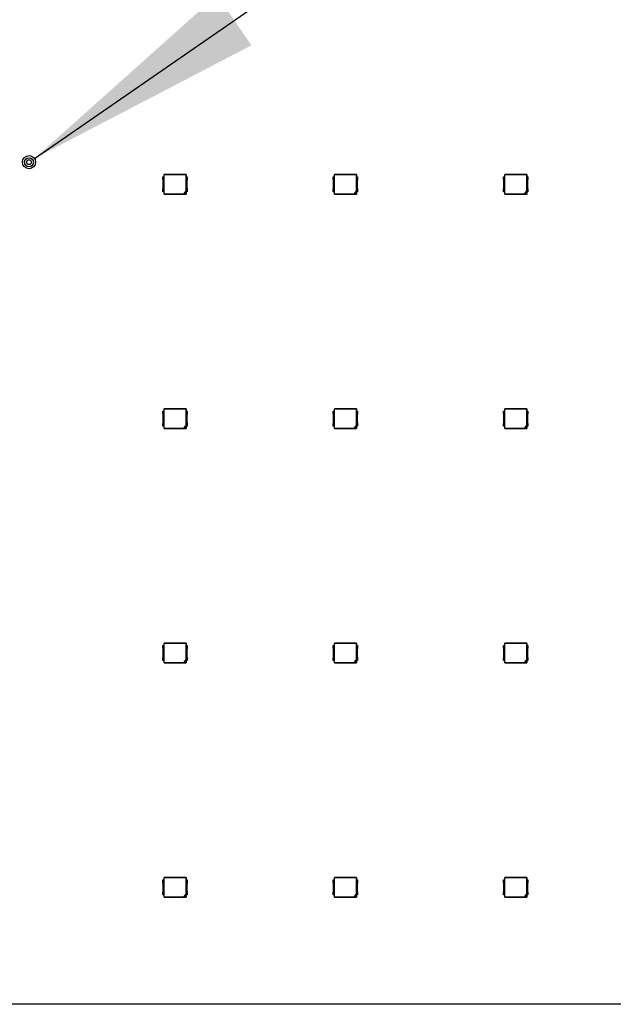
# Model space of a CAD drawing. Header units: millimetres. Extents: x 0 to 210, y 0 to 297.
# Tile 5 of 28: x 85 to 94, y 143 to 158. Entities that reach past the tile are written whole.
import ezdxf

# ---------------------------------------------------------------- set-up
doc = ezdxf.new("R2010")
doc.units = ezdxf.units.MM
doc.header["$LTSCALE"] = 19.36
doc.layers.get('0').update_dxf_attribs({"linetype": 'CONTINUOUS'})
doc.layers.add('Z_NOTICE', color=7, linetype='CONTINUOUS')
doc.styles.get("Standard").update_dxf_attribs({"font": 'txt', "width": 0.7})
doc.dimstyles.get("Standard").update_dxf_attribs({"dimtxt": 3.5, "dimasz": 3.5, "dimexe": 1.5, "dimexo": 0, "dimtad": 1, "dimdec": 3, "dimdsep": 46, "dimtxsty": 'Standard', "dimblk": '_FILLED', "dimblk1": '_FILLED', "dimblk2": '_FILLED', "dimcen": 0.09, "dimclrt": 5, "dimadec": 3, "dimazin": 2, "dimtol": 1, "dimtp": 0.001, "dimtm": 0.001, "dimtfac": 1, "dimtdec": 3, "dimtofl": 0, "dimtmove": 0, "dimatfit": 3, "dimldrblk": '_FILLED', "dimfxl": 0, "dimtolj": 1, "dimarcsym": 0})

# ---------------------------------------------------------------- blocks, each defined once
blk = doc.blocks.new('_FILLED')
at = {"color": 0, "linetype": 'ByBlock'}
blk.add_solid([(0, 0), (-1, 0.125), (-1, -0.125)], dxfattribs=at)

msp = doc.modelspace()

# ---------------------------------------------------------------- linework, layer by layer
at = {"color": 7, "linetype": 'Continuous'}
for p, q in [((87.47888, 155.4181), (87.49519, 155.4181)), ((87.47888, 155.37643), (87.47888, 155.4181)), ((87.81388, 155.4491), (87.49388, 155.4491)), ((87.49388, 155.4491), (87.49729, 155.44569)), ((87.49388, 155.4181), (87.49388, 155.4491)), ((87.49519, 155.2001), (87.49519, 155.4181)), ((87.81048, 155.44569), (87.49729, 155.44569)), ((87.49729, 155.17251), (87.49729, 155.44569)), ((87.81048, 155.44569), (87.81388, 155.4491)), ((87.81048, 155.44569), (87.81048, 155.20481)), ((87.81257, 155.4181), (87.82888, 155.4181)), ((87.81257, 155.4181), (87.81257, 155.2001)), ((87.81388, 155.4491), (87.81388, 155.4181)), ((87.82888, 155.4181), (87.82888, 155.37643)), ((89.93342, 155.4181), (89.94973, 155.4181)), ((89.93342, 155.37643), (89.93342, 155.4181)), ((90.26842, 155.4491), (89.94842, 155.4491)), ((89.94842, 155.4491), (89.95183, 155.44569)), ((89.94842, 155.4181), (89.94842, 155.4491)), ((89.94973, 155.2001), (89.94973, 155.4181)), ((90.26502, 155.44569), (89.95183, 155.44569)), ((89.95183, 155.17251), (89.95183, 155.44569)), ((90.26502, 155.44569), (90.26842, 155.4491)), ((90.26502, 155.44569), (90.26502, 155.20481)), ((90.26711, 155.4181), (90.28342, 155.4181)), ((90.26711, 155.4181), (90.26711, 155.2001)), ((90.26842, 155.4491), (90.26842, 155.4181)), ((90.28342, 155.4181), (90.28342, 155.37643)), ((92.38796, 155.4181), (92.40427, 155.4181)), ((92.38796, 155.37643), (92.38796, 155.4181)), ((92.72296, 155.4491), (92.40296, 155.4491)), ((92.40296, 155.4491), (92.40637, 155.44569)), ((92.40296, 155.4181), (92.40296, 155.4491)), ((92.40427, 155.2001), (92.40427, 155.4181)), ((92.71956, 155.44569), (92.40637, 155.44569)), ((92.40637, 155.17251), (92.40637, 155.44569)), ((92.71956, 155.44569), (92.72296, 155.4491)), ((92.71956, 155.44569), (92.71956, 155.20481)), ((92.72165, 155.4181), (92.73796, 155.4181)), ((92.72165, 155.4181), (92.72165, 155.2001)), ((92.72296, 155.4491), (92.72296, 155.4181)), ((92.73796, 155.4181), (92.73796, 155.37643)), ((87.48388, 155.25503), (87.48388, 155.36317)), ((87.82388, 155.36317), (87.82388, 155.25503)), ((89.93842, 155.25503), (89.93842, 155.36317)), ((90.27842, 155.36317), (90.27842, 155.25503)), ((92.39296, 155.25503), (92.39296, 155.36317)), ((92.73296, 155.36317), (92.73296, 155.25503)), ((87.47888, 155.2001), (87.47888, 155.24178)), ((87.49519, 155.2001), (87.47888, 155.2001)), ((87.49388, 155.1691), (87.49388, 155.2001)), ((87.49729, 155.17251), (87.49388, 155.1691)), ((87.49388, 155.1691), (87.81388, 155.1691)), ((87.49729, 155.17251), (87.77818, 155.17251)), ((87.77818, 155.17251), (87.81048, 155.20481)), ((87.77818, 155.17251), (87.78212, 155.17146)), ((87.81152, 155.20087), (87.78212, 155.17146)), ((87.78212, 155.17146), (87.81152, 155.17146)), ((87.81048, 155.20481), (87.81152, 155.20087)), ((87.81152, 155.17146), (87.81152, 155.20087)), ((87.81388, 155.1691), (87.81152, 155.17146)), ((87.82888, 155.2001), (87.81257, 155.2001)), ((87.81388, 155.2001), (87.81388, 155.1691)), ((87.82888, 155.24177), (87.82888, 155.2001)), ((89.93342, 155.2001), (89.93342, 155.24178)), ((89.94973, 155.2001), (89.93342, 155.2001)), ((89.94842, 155.1691), (89.94842, 155.2001)), ((89.95183, 155.17251), (89.94842, 155.1691)), ((89.94842, 155.1691), (90.26842, 155.1691)), ((89.95183, 155.17251), (90.23272, 155.17251)), ((90.23272, 155.17251), (90.26502, 155.20481)), ((90.23272, 155.17251), (90.23666, 155.17146)), ((90.26606, 155.20087), (90.23666, 155.17146)), ((90.23666, 155.17146), (90.26606, 155.17146)), ((90.26502, 155.20481), (90.26606, 155.20087)), ((90.26606, 155.17146), (90.26606, 155.20087)), ((90.26842, 155.1691), (90.26606, 155.17146)), ((90.28342, 155.2001), (90.26711, 155.2001)), ((90.26842, 155.2001), (90.26842, 155.1691)), ((90.28342, 155.24177), (90.28342, 155.2001)), ((92.38796, 155.2001), (92.38796, 155.24178)), ((92.40427, 155.2001), (92.38796, 155.2001)), ((92.40296, 155.1691), (92.40296, 155.2001)), ((92.40637, 155.17251), (92.40296, 155.1691)), ((92.40296, 155.1691), (92.72296, 155.1691)), ((92.40637, 155.17251), (92.68726, 155.17251)), ((92.68726, 155.17251), (92.71956, 155.20481)), ((92.68726, 155.17251), (92.6912, 155.17146)), ((92.7206, 155.20087), (92.6912, 155.17146)), ((92.6912, 155.17146), (92.7206, 155.17146)), ((92.71956, 155.20481), (92.7206, 155.20087)), ((92.7206, 155.17146), (92.7206, 155.20087)), ((92.72296, 155.1691), (92.7206, 155.17146)), ((92.73796, 155.2001), (92.72165, 155.2001)), ((92.72296, 155.2001), (92.72296, 155.1691)), ((92.73796, 155.24177), (92.73796, 155.2001)), ((87.47888, 152.0431), (87.49519, 152.0431)), ((87.47888, 152.00143), (87.47888, 152.0431)), ((87.81388, 152.0741), (87.49388, 152.0741)), ((87.49388, 152.0741), (87.49729, 152.07069)), ((87.49388, 152.0431), (87.49388, 152.0741)), ((87.49519, 151.8251), (87.49519, 152.0431)), ((87.81048, 152.07069), (87.49729, 152.07069)), ((87.49729, 151.79751), (87.49729, 152.07069)), ((87.81048, 152.07069), (87.81388, 152.0741)), ((87.81048, 152.07069), (87.81048, 151.82981)), ((87.81257, 152.0431), (87.82888, 152.0431)), ((87.81257, 152.0431), (87.81257, 151.8251)), ((87.81388, 152.0741), (87.81388, 152.0431)), ((87.82888, 152.0431), (87.82888, 152.00143)), ((89.93342, 152.0431), (89.94973, 152.0431)), ((89.93342, 152.00143), (89.93342, 152.0431)), ((90.26842, 152.0741), (89.94842, 152.0741)), ((89.94842, 152.0741), (89.95183, 152.07069)), ((89.94842, 152.0431), (89.94842, 152.0741)), ((89.94973, 151.8251), (89.94973, 152.0431)), ((90.26502, 152.07069), (89.95183, 152.07069)), ((89.95183, 151.79751), (89.95183, 152.07069)), ((90.26502, 152.07069), (90.26842, 152.0741)), ((90.26502, 152.07069), (90.26502, 151.82981)), ((90.26711, 152.0431), (90.28342, 152.0431)), ((90.26711, 152.0431), (90.26711, 151.8251)), ((90.26842, 152.0741), (90.26842, 152.0431)), ((90.28342, 152.0431), (90.28342, 152.00143)), ((92.38796, 152.0431), (92.40427, 152.0431)), ((92.38796, 152.00143), (92.38796, 152.0431)), ((92.72296, 152.0741), (92.40296, 152.0741)), ((92.40296, 152.0741), (92.40637, 152.07069)), ((92.40296, 152.0431), (92.40296, 152.0741)), ((92.40427, 151.8251), (92.40427, 152.0431)), ((92.71956, 152.07069), (92.40637, 152.07069)), ((92.40637, 151.79751), (92.40637, 152.07069)), ((92.71956, 152.07069), (92.72296, 152.0741)), ((92.71956, 152.07069), (92.71956, 151.82981)), ((92.72165, 152.0431), (92.73796, 152.0431)), ((92.72165, 152.0431), (92.72165, 151.8251)), ((92.72296, 152.0741), (92.72296, 152.0431)), ((92.73796, 152.0431), (92.73796, 152.00143)), ((87.48388, 151.88003), (87.48388, 151.98817)), ((87.82388, 151.98817), (87.82388, 151.88003)), ((89.93842, 151.88003), (89.93842, 151.98817)), ((90.27842, 151.98817), (90.27842, 151.88003)), ((92.39296, 151.88003), (92.39296, 151.98817)), ((92.73296, 151.98817), (92.73296, 151.88003)), ((87.47888, 151.8251), (87.47888, 151.86678)), ((87.49519, 151.8251), (87.47888, 151.8251)), ((87.49388, 151.7941), (87.49388, 151.8251)), ((87.49729, 151.79751), (87.49388, 151.7941)), ((87.49388, 151.7941), (87.81388, 151.7941)), ((87.49729, 151.79751), (87.77818, 151.79751)), ((87.77818, 151.79751), (87.81048, 151.82981)), ((87.77818, 151.79751), (87.78212, 151.79646)), ((87.81152, 151.82587), (87.78212, 151.79646)), ((87.78212, 151.79646), (87.81152, 151.79646)), ((87.81048, 151.82981), (87.81152, 151.82587)), ((87.81152, 151.79646), (87.81152, 151.82587)), ((87.81388, 151.7941), (87.81152, 151.79646)), ((87.82888, 151.8251), (87.81257, 151.8251)), ((87.81388, 151.8251), (87.81388, 151.7941)), ((87.82888, 151.86677), (87.82888, 151.8251)), ((89.93342, 151.8251), (89.93342, 151.86678)), ((89.94973, 151.8251), (89.93342, 151.8251)), ((89.94842, 151.7941), (89.94842, 151.8251)), ((89.95183, 151.79751), (89.94842, 151.7941)), ((89.94842, 151.7941), (90.26842, 151.7941)), ((89.95183, 151.79751), (90.23272, 151.79751)), ((90.23272, 151.79751), (90.26502, 151.82981)), ((90.23272, 151.79751), (90.23666, 151.79646)), ((90.26606, 151.82587), (90.23666, 151.79646)), ((90.23666, 151.79646), (90.26606, 151.79646)), ((90.26502, 151.82981), (90.26606, 151.82587)), ((90.26606, 151.79646), (90.26606, 151.82587)), ((90.26842, 151.7941), (90.26606, 151.79646)), ((90.28342, 151.8251), (90.26711, 151.8251)), ((90.26842, 151.8251), (90.26842, 151.7941)), ((90.28342, 151.86677), (90.28342, 151.8251)), ((92.38796, 151.8251), (92.38796, 151.86678)), ((92.40427, 151.8251), (92.38796, 151.8251)), ((92.40296, 151.7941), (92.40296, 151.8251)), ((92.40637, 151.79751), (92.40296, 151.7941)), ((92.40296, 151.7941), (92.72296, 151.7941)), ((92.40637, 151.79751), (92.68726, 151.79751)), ((92.68726, 151.79751), (92.71956, 151.82981)), ((92.68726, 151.79751), (92.6912, 151.79646)), ((92.7206, 151.82587), (92.6912, 151.79646)), ((92.6912, 151.79646), (92.7206, 151.79646)), ((92.71956, 151.82981), (92.7206, 151.82587)), ((92.7206, 151.79646), (92.7206, 151.82587)), ((92.72296, 151.7941), (92.7206, 151.79646)), ((92.73796, 151.8251), (92.72165, 151.8251)), ((92.72296, 151.8251), (92.72296, 151.7941)), ((92.73796, 151.86677), (92.73796, 151.8251)), ((87.47888, 148.6681), (87.49519, 148.6681)), ((87.47888, 148.62643), (87.47888, 148.6681)), ((87.48388, 148.50503), (87.48388, 148.61317)), ((87.81388, 148.6991), (87.49388, 148.6991)), ((87.49388, 148.6991), (87.49729, 148.69569)), ((87.49388, 148.6681), (87.49388, 148.6991)), ((87.49519, 148.4501), (87.49519, 148.6681)), ((87.81048, 148.69569), (87.49729, 148.69569)), ((87.49729, 148.42251), (87.49729, 148.69569)), ((87.81048, 148.69569), (87.81388, 148.6991)), ((87.81048, 148.69569), (87.81048, 148.45481)), ((87.81257, 148.6681), (87.82888, 148.6681)), ((87.81257, 148.6681), (87.81257, 148.4501)), ((87.81388, 148.6991), (87.81388, 148.6681)), ((87.82388, 148.61317), (87.82388, 148.50503)), ((87.82888, 148.6681), (87.82888, 148.62643)), ((89.93342, 148.6681), (89.94973, 148.6681)), ((89.93342, 148.62643), (89.93342, 148.6681)), ((89.93842, 148.50503), (89.93842, 148.61317)), ((90.26842, 148.6991), (89.94842, 148.6991)), ((89.94842, 148.6991), (89.95183, 148.69569)), ((89.94842, 148.6681), (89.94842, 148.6991)), ((89.94973, 148.4501), (89.94973, 148.6681)), ((90.26502, 148.69569), (89.95183, 148.69569)), ((89.95183, 148.42251), (89.95183, 148.69569)), ((90.26502, 148.69569), (90.26842, 148.6991)), ((90.26502, 148.69569), (90.26502, 148.45481)), ((90.26711, 148.6681), (90.28342, 148.6681)), ((90.26711, 148.6681), (90.26711, 148.4501)), ((90.26842, 148.6991), (90.26842, 148.6681)), ((90.27842, 148.61317), (90.27842, 148.50503)), ((90.28342, 148.6681), (90.28342, 148.62643)), ((92.38796, 148.6681), (92.40427, 148.6681)), ((92.38796, 148.62643), (92.38796, 148.6681)), ((92.39296, 148.50503), (92.39296, 148.61317)), ((92.72296, 148.6991), (92.40296, 148.6991)), ((92.40296, 148.6991), (92.40637, 148.69569)), ((92.40296, 148.6681), (92.40296, 148.6991)), ((92.40427, 148.4501), (92.40427, 148.6681)), ((92.71956, 148.69569), (92.40637, 148.69569)), ((92.40637, 148.42251), (92.40637, 148.69569)), ((92.71956, 148.69569), (92.72296, 148.6991)), ((92.71956, 148.69569), (92.71956, 148.45481)), ((92.72165, 148.6681), (92.73796, 148.6681)), ((92.72165, 148.6681), (92.72165, 148.4501)), ((92.72296, 148.6991), (92.72296, 148.6681)), ((92.73296, 148.61317), (92.73296, 148.50503)), ((92.73796, 148.6681), (92.73796, 148.62643)), ((87.47888, 148.4501), (87.47888, 148.49178)), ((87.82888, 148.49177), (87.82888, 148.4501)), ((89.93342, 148.4501), (89.93342, 148.49178)), ((90.28342, 148.49177), (90.28342, 148.4501)), ((92.38796, 148.4501), (92.38796, 148.49178)), ((92.73796, 148.49177), (92.73796, 148.4501)), ((87.49519, 148.4501), (87.47888, 148.4501)), ((87.49388, 148.4191), (87.49388, 148.4501)), ((87.49729, 148.42251), (87.49388, 148.4191)), ((87.49388, 148.4191), (87.81388, 148.4191)), ((87.49729, 148.42251), (87.77818, 148.42251)), ((87.77818, 148.42251), (87.81048, 148.45481)), ((87.77818, 148.42251), (87.78212, 148.42146)), ((87.81152, 148.45087), (87.78212, 148.42146)), ((87.78212, 148.42146), (87.81152, 148.42146)), ((87.81048, 148.45481), (87.81152, 148.45087)), ((87.81152, 148.42146), (87.81152, 148.45087)), ((87.81388, 148.4191), (87.81152, 148.42146)), ((87.82888, 148.4501), (87.81257, 148.4501)), ((87.81388, 148.4501), (87.81388, 148.4191)), ((89.94973, 148.4501), (89.93342, 148.4501)), ((89.94842, 148.4191), (89.94842, 148.4501)), ((89.95183, 148.42251), (89.94842, 148.4191)), ((89.94842, 148.4191), (90.26842, 148.4191)), ((89.95183, 148.42251), (90.23272, 148.42251)), ((90.23272, 148.42251), (90.26502, 148.45481)), ((90.23272, 148.42251), (90.23666, 148.42146)), ((90.26606, 148.45087), (90.23666, 148.42146)), ((90.23666, 148.42146), (90.26606, 148.42146)), ((90.26502, 148.45481), (90.26606, 148.45087)), ((90.26606, 148.42146), (90.26606, 148.45087)), ((90.26842, 148.4191), (90.26606, 148.42146)), ((90.28342, 148.4501), (90.26711, 148.4501)), ((90.26842, 148.4501), (90.26842, 148.4191)), ((92.40427, 148.4501), (92.38796, 148.4501)), ((92.40296, 148.4191), (92.40296, 148.4501)), ((92.40637, 148.42251), (92.40296, 148.4191)), ((92.40296, 148.4191), (92.72296, 148.4191)), ((92.40637, 148.42251), (92.68726, 148.42251)), ((92.68726, 148.42251), (92.71956, 148.45481)), ((92.68726, 148.42251), (92.6912, 148.42146)), ((92.7206, 148.45087), (92.6912, 148.42146)), ((92.6912, 148.42146), (92.7206, 148.42146)), ((92.71956, 148.45481), (92.7206, 148.45087)), ((92.7206, 148.42146), (92.7206, 148.45087)), ((92.72296, 148.4191), (92.7206, 148.42146)), ((92.73796, 148.4501), (92.72165, 148.4501)), ((92.72296, 148.4501), (92.72296, 148.4191)), ((87.47888, 145.2931), (87.49519, 145.2931)), ((87.47888, 145.25143), (87.47888, 145.2931)), ((87.48388, 145.13003), (87.48388, 145.23817)), ((87.81388, 145.3241), (87.49388, 145.3241)), ((87.49388, 145.3241), (87.49729, 145.32069)), ((87.49388, 145.2931), (87.49388, 145.3241)), ((87.49519, 145.0751), (87.49519, 145.2931)), ((87.81048, 145.32069), (87.49729, 145.32069)), ((87.49729, 145.04751), (87.49729, 145.32069)), ((87.81048, 145.32069), (87.81388, 145.3241)), ((87.81048, 145.32069), (87.81048, 145.07981)), ((87.81257, 145.2931), (87.82888, 145.2931)), ((87.81257, 145.2931), (87.81257, 145.0751)), ((87.81388, 145.3241), (87.81388, 145.2931)), ((87.82388, 145.23817), (87.82388, 145.13003)), ((87.82888, 145.2931), (87.82888, 145.25143)), ((89.93342, 145.2931), (89.94973, 145.2931)), ((89.93342, 145.25143), (89.93342, 145.2931)), ((89.93842, 145.13003), (89.93842, 145.23817)), ((90.26842, 145.3241), (89.94842, 145.3241)), ((89.94842, 145.3241), (89.95183, 145.32069)), ((89.94842, 145.2931), (89.94842, 145.3241)), ((89.94973, 145.0751), (89.94973, 145.2931)), ((90.26502, 145.32069), (89.95183, 145.32069)), ((89.95183, 145.04751), (89.95183, 145.32069)), ((90.26502, 145.32069), (90.26842, 145.3241)), ((90.26502, 145.32069), (90.26502, 145.07981)), ((90.26711, 145.2931), (90.28342, 145.2931)), ((90.26711, 145.2931), (90.26711, 145.0751)), ((90.26842, 145.3241), (90.26842, 145.2931)), ((90.27842, 145.23817), (90.27842, 145.13003)), ((90.28342, 145.2931), (90.28342, 145.25143)), ((92.38796, 145.2931), (92.40427, 145.2931)), ((92.38796, 145.25143), (92.38796, 145.2931)), ((92.39296, 145.13003), (92.39296, 145.23817)), ((92.72296, 145.3241), (92.40296, 145.3241)), ((92.40296, 145.3241), (92.40637, 145.32069)), ((92.40296, 145.2931), (92.40296, 145.3241)), ((92.40427, 145.0751), (92.40427, 145.2931)), ((92.71956, 145.32069), (92.40637, 145.32069)), ((92.40637, 145.04751), (92.40637, 145.32069)), ((92.71956, 145.32069), (92.72296, 145.3241)), ((92.71956, 145.32069), (92.71956, 145.07981)), ((92.72165, 145.2931), (92.73796, 145.2931)), ((92.72165, 145.2931), (92.72165, 145.0751)), ((92.72296, 145.3241), (92.72296, 145.2931)), ((92.73296, 145.23817), (92.73296, 145.13003)), ((92.73796, 145.2931), (92.73796, 145.25143)), ((87.47888, 145.0751), (87.47888, 145.11678)), ((87.49519, 145.0751), (87.47888, 145.0751)), ((87.49388, 145.0441), (87.49388, 145.0751)), ((87.77818, 145.04751), (87.81048, 145.07981)), ((87.81152, 145.07587), (87.78212, 145.04646)), ((87.81048, 145.07981), (87.81152, 145.07587)), ((87.81152, 145.04646), (87.81152, 145.07587)), ((87.82888, 145.0751), (87.81257, 145.0751)), ((87.81388, 145.0751), (87.81388, 145.0441)), ((87.82888, 145.11677), (87.82888, 145.0751)), ((89.93342, 145.0751), (89.93342, 145.11678)), ((89.94973, 145.0751), (89.93342, 145.0751)), ((89.94842, 145.0441), (89.94842, 145.0751)), ((90.23272, 145.04751), (90.26502, 145.07981)), ((90.26606, 145.07587), (90.23666, 145.04646)), ((90.26502, 145.07981), (90.26606, 145.07587)), ((90.26606, 145.04646), (90.26606, 145.07587)), ((90.28342, 145.0751), (90.26711, 145.0751)), ((90.26842, 145.0751), (90.26842, 145.0441)), ((90.28342, 145.11677), (90.28342, 145.0751)), ((92.38796, 145.0751), (92.38796, 145.11678)), ((92.40427, 145.0751), (92.38796, 145.0751)), ((92.40296, 145.0441), (92.40296, 145.0751)), ((92.68726, 145.04751), (92.71956, 145.07981)), ((92.7206, 145.07587), (92.6912, 145.04646)), ((92.71956, 145.07981), (92.7206, 145.07587)), ((92.7206, 145.04646), (92.7206, 145.07587)), ((92.73796, 145.0751), (92.72165, 145.0751)), ((92.72296, 145.0751), (92.72296, 145.0441)), ((92.73796, 145.11677), (92.73796, 145.0751)), ((87.49729, 145.04751), (87.49388, 145.0441)), ((87.49388, 145.0441), (87.81388, 145.0441)), ((87.49729, 145.04751), (87.77818, 145.04751)), ((87.77818, 145.04751), (87.78212, 145.04646)), ((87.78212, 145.04646), (87.81152, 145.04646)), ((87.81388, 145.0441), (87.81152, 145.04646)), ((89.95183, 145.04751), (89.94842, 145.0441)), ((89.94842, 145.0441), (90.26842, 145.0441)), ((89.95183, 145.04751), (90.23272, 145.04751)), ((90.23272, 145.04751), (90.23666, 145.04646)), ((90.23666, 145.04646), (90.26606, 145.04646)), ((90.26842, 145.0441), (90.26606, 145.04646)), ((92.40637, 145.04751), (92.40296, 145.0441)), ((92.40296, 145.0441), (92.72296, 145.0441)), ((92.40637, 145.04751), (92.68726, 145.04751)), ((92.68726, 145.04751), (92.6912, 145.04646)), ((92.6912, 145.04646), (92.7206, 145.04646)), ((92.72296, 145.0441), (92.7206, 145.04646)), ((98.19799, 143.4997), (72.19799, 143.4997))]:
    msp.add_line(p, q, dxfattribs=at)
for radius in [0.095, 0.065, 0.035]:
    msp.add_circle((85.54799, 155.6272), radius, dxfattribs=at)
for centre, start, end in [((87.46388, 155.36317), 0, 41.444644), ((87.84388, 155.36317), 138.554458, 180), ((89.91842, 155.36317), 0, 41.444644), ((90.29842, 155.36317), 138.554458, 180), ((92.37296, 155.36317), 0, 41.444644), ((92.75296, 155.36317), 138.554458, 180), ((87.46388, 155.25503), 318.554458, 360), ((87.84388, 155.25503), 180, 221.444644), ((89.91842, 155.25503), 318.554458, 360), ((90.29842, 155.25503), 180, 221.444644), ((92.37296, 155.25503), 318.554458, 360), ((92.75296, 155.25503), 180, 221.444644), ((87.46388, 151.98817), 0, 41.444644), ((87.46388, 151.88003), 318.554458, 360), ((87.84388, 151.98817), 138.554458, 180), ((87.84388, 151.88003), 180, 221.444644), ((89.91842, 151.98817), 0, 41.444644), ((89.91842, 151.88003), 318.554458, 360), ((90.29842, 151.98817), 138.554458, 180), ((90.29842, 151.88003), 180, 221.444644), ((92.37296, 151.98817), 0, 41.444644), ((92.37296, 151.88003), 318.554458, 360), ((92.75296, 151.98817), 138.554458, 180), ((92.75296, 151.88003), 180, 221.444644), ((87.46388, 148.61317), 0, 41.444644), ((87.84388, 148.61317), 138.554458, 180), ((89.91842, 148.61317), 0, 41.444644), ((90.29842, 148.61317), 138.554458, 180), ((92.37296, 148.61317), 0, 41.444644), ((92.75296, 148.61317), 138.554458, 180), ((87.46388, 148.50503), 318.554458, 360), ((87.84388, 148.50503), 180, 221.444644), ((89.91842, 148.50503), 318.554458, 360), ((90.29842, 148.50503), 180, 221.444644), ((92.37296, 148.50503), 318.554458, 360), ((92.75296, 148.50503), 180, 221.444644), ((87.46388, 145.23817), 0, 41.444644), ((87.84388, 145.23817), 138.554458, 180), ((89.91842, 145.23817), 0, 41.444644), ((90.29842, 145.23817), 138.554458, 180), ((92.37296, 145.23817), 0, 41.444644), ((92.75296, 145.23817), 138.554458, 180), ((87.46388, 145.13003), 318.554458, 360), ((87.84388, 145.13003), 180, 221.444644), ((89.91842, 145.13003), 318.554458, 360), ((90.29842, 145.13003), 180, 221.444644), ((92.37296, 145.13003), 318.554458, 360), ((92.75296, 145.13003), 180, 221.444644)]:
    msp.add_arc(centre, 0.02, start, end, dxfattribs=at)

# ---------------------------------------------------------------- leaders
at = {"layer": 'Z_NOTICE', "color": 2, "linetype": 'Continuous'}
msp.add_leader([(85.62614, 155.68122), (99.03462, 164.94852), (101.63403, 164.94852)], dimstyle='Standard', override={"dimtad": 0}, dxfattribs=at)

doc.saveas('drawing.dxf')
